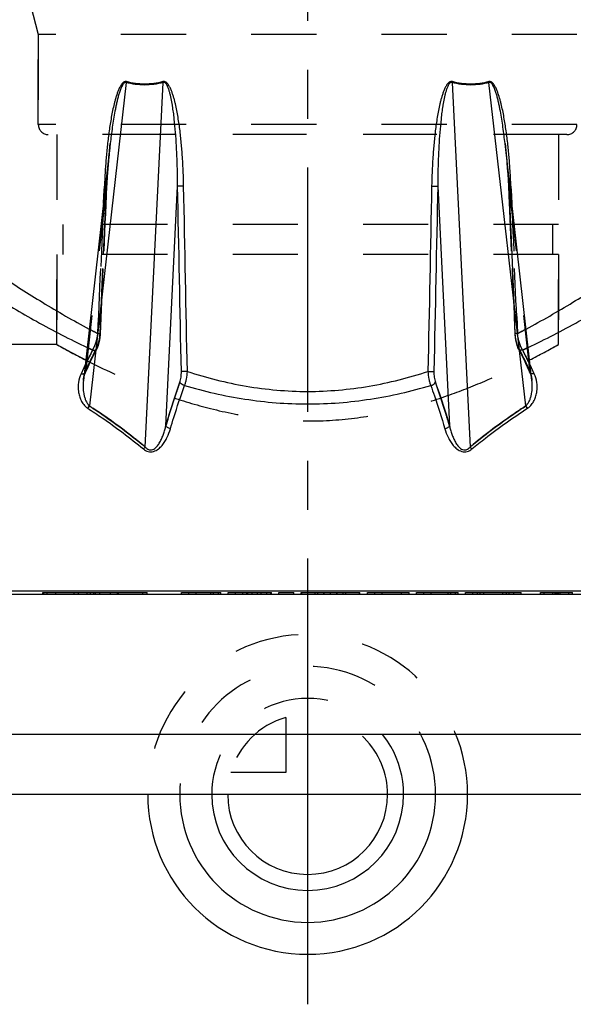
# Model space of a CAD drawing. Header units: millimetres. Extents: x 420 to 580, y 419 to 581.
# Tile 2 of 39: x 471 to 527, y 419 to 518. Entities that reach past the tile are written whole.
import ezdxf

# ---------------------------------------------------------------- set-up
doc = ezdxf.new("R2010")
doc.units = ezdxf.units.MM
doc.header["$LTSCALE"] = 65.185185
doc.linetypes.add('CENTER', pattern=[0.6, 0.375, -0.075, 0.075, -0.075])
doc.linetypes.add('HIDDEN', pattern=[0.2, 0.1, -0.1])
for name, color, linetype in [('ACHSEN_S', 7, 'CONTINUOUS'), ('FLAECHEN', 7, 'CONTINUOUS'), ('KONST.EL_MIT_GEO', 7, 'CONTINUOUS'), ('KURVEN', 7, 'CONTINUOUS')]:
    doc.layers.add(name, color=color, linetype=linetype)

msp = doc.modelspace()

# ---------------------------------------------------------------- linework, layer by layer
at = {"layer": 'ACHSEN_S', "color": 2, "linetype": 'CENTER'}
msp.add_line((500, 581.171), (500, 419.25), dxfattribs=at)
at = {"layer": 'FLAECHEN', "color": 8, "linetype": 'HIDDEN'}
for p, q in [((472.25, 519.236), (473.05, 516.25)), ((473.05, 516.25), (473.05, 507.25)), ((526.95, 516.25), (473.05, 516.25)), ((474.9, 506.25), (474.9, 497.25)), ((525.1, 506.25), (474.9, 506.25)), ((525.1, 506.25), (525.1, 497.25)), ((525.1, 497.25), (474.9, 497.25)), ((475.5, 497.25), (475.5, 494.25)), ((524.5, 497.25), (524.5, 494.25)), ((474.9, 494.25), (474.9, 485.25)), ((525.1, 494.25), (474.9, 494.25)), ((525.1, 494.25), (525.1, 485.25)), ((474.9, 485.25), (425, 485.25)), ((575, 485.25), (525.1, 485.25))]:
    msp.add_line(p, q, dxfattribs=at)
at = {"layer": 'FLAECHEN', "color": 7, "linetype": 'Continuous'}
for p, q in [((575, 446.25), (425, 446.25)), ((575, 440.25), (425, 440.25))]:
    msp.add_line(p, q, dxfattribs=at)
at = {"layer": 'KONST.EL_MIT_GEO', "color": 8, "linetype": 'HIDDEN'}
for p, q in [((473.05, 507.25), (473.05, 516.25)), ((526.95, 507.25), (473.05, 507.25)), ((525.95, 506.25), (474.05, 506.25)), ((480.215, 505.059), (480.247, 505.355)), ((480.113, 504.018), (480.162, 504.552)), ((480.162, 504.552), (480.215, 505.058)), ((519.838, 504.552), (519.887, 504.018)), ((480.022, 502.884), (480.066, 503.462)), ((480.066, 503.46), (480.113, 504.019)), ((519.887, 504.019), (519.934, 503.46)), ((519.934, 503.462), (519.978, 502.884)), ((479.983, 502.291), (480.023, 502.886)), ((519.977, 502.886), (520.017, 502.291)), ((479.919, 501.086), (479.948, 501.683)), ((479.948, 501.68), (479.983, 502.293)), ((520.017, 502.293), (520.052, 501.68)), ((520.052, 501.683), (520.081, 501.086)), ((479.882, 501.091), (477.789, 482.673)), ((479.264, 486.298), (479.919, 501.086)), ((479.711, 497.25), (479.882, 501.091)), ((520.081, 501.086), (520.736, 486.298)), ((520.118, 501.091), (522.211, 482.673)), ((520.118, 501.091), (520.289, 497.25)), ((479.578, 494.25), (479.711, 497.25)), ((520.289, 497.25), (520.422, 494.25)), ((474.9, 485.25), (474.9, 494.25)), ((479.228, 486.342), (479.578, 494.25)), ((520.422, 494.25), (520.772, 486.342)), ((525.1, 485.25), (525.1, 494.25)), ((520.662, 487.96), (520.734, 486.337)), ((479.165, 485.543), (479.18, 485.613)), ((479.179, 485.61), (479.193, 485.68)), ((479.192, 485.677), (479.205, 485.748)), ((479.204, 485.745), (479.216, 485.816)), ((479.215, 485.814), (479.226, 485.885)), ((479.225, 485.882), (479.234, 485.954)), ((479.234, 485.951), (479.242, 486.023)), ((479.242, 486.02), (479.249, 486.092)), ((479.249, 486.09), (479.255, 486.162)), ((479.255, 486.159), (479.26, 486.231)), ((479.26, 486.229), (479.265, 486.301)), ((520.735, 486.301), (520.74, 486.229)), ((520.74, 486.231), (520.745, 486.159)), ((520.745, 486.162), (520.751, 486.09)), ((520.751, 486.092), (520.758, 486.02)), ((520.758, 486.023), (520.766, 485.951)), ((520.766, 485.954), (520.775, 485.882)), ((520.774, 485.885), (520.785, 485.814)), ((520.784, 485.816), (520.796, 485.745)), ((520.795, 485.748), (520.808, 485.677)), ((520.807, 485.68), (520.821, 485.61)), ((520.82, 485.613), (520.835, 485.543)), ((478.672, 484.339), (478.805, 484.603)), ((478.804, 484.601), (478.926, 484.84)), ((478.926, 484.84), (478.942, 484.872)), ((478.941, 484.87), (478.968, 484.928)), ((478.967, 484.926), (478.993, 484.984)), ((478.992, 484.982), (479.016, 485.042)), ((479.016, 485.04), (479.039, 485.102)), ((479.038, 485.099), (479.06, 485.162)), ((479.059, 485.16), (479.08, 485.224)), ((479.08, 485.221), (479.1, 485.286)), ((479.099, 485.284), (479.118, 485.35)), ((479.117, 485.347), (479.135, 485.414)), ((479.134, 485.412), (479.151, 485.48)), ((479.15, 485.477), (479.166, 485.546)), ((520.834, 485.546), (520.85, 485.477)), ((520.849, 485.48), (520.866, 485.412)), ((520.865, 485.414), (520.883, 485.347)), ((520.882, 485.35), (520.901, 485.284)), ((520.9, 485.286), (520.92, 485.221)), ((520.92, 485.224), (520.941, 485.16)), ((520.94, 485.162), (520.962, 485.099)), ((520.961, 485.102), (520.984, 485.04)), ((520.984, 485.042), (521.008, 484.982)), ((521.007, 484.984), (521.033, 484.926)), ((521.032, 484.928), (521.059, 484.87)), ((521.058, 484.872), (521.074, 484.84)), ((521.074, 484.84), (521.196, 484.601)), ((521.195, 484.603), (521.328, 484.339)), ((478.282, 483.544), (478.412, 483.813)), ((478.411, 483.811), (478.542, 484.078)), ((478.541, 484.076), (478.673, 484.341)), ((521.327, 484.341), (521.459, 484.076)), ((521.458, 484.078), (521.589, 483.811)), ((521.588, 483.813), (521.718, 483.544)), ((477.782, 482.481), (477.899, 482.734)), ((477.898, 482.732), (478.026, 483.006)), ((478.025, 483.004), (478.154, 483.277)), ((478.153, 483.275), (478.283, 483.546)), ((521.717, 483.546), (521.847, 483.275)), ((521.846, 483.277), (521.975, 483.004)), ((521.974, 483.006), (522.102, 482.732)), ((522.101, 482.734), (522.218, 482.481)), ((477.564, 481.724), (477.576, 481.808)), ((477.592, 481.89), (477.609, 481.973)), ((477.609, 481.972), (477.629, 482.053)), ((477.629, 482.052), (477.651, 482.131)), ((477.651, 482.13), (477.675, 482.208)), ((477.675, 482.207), (477.701, 482.284)), ((477.701, 482.283), (477.729, 482.358)), ((477.729, 482.357), (477.759, 482.431)), ((477.759, 482.429), (477.782, 482.481)), ((522.218, 482.481), (522.241, 482.429)), ((522.241, 482.431), (522.271, 482.357)), ((522.271, 482.358), (522.299, 482.283)), ((522.299, 482.284), (522.325, 482.207)), ((522.325, 482.208), (522.349, 482.13)), ((522.349, 482.131), (522.371, 482.052)), ((522.371, 482.053), (522.391, 481.972)), ((473.589, 460.25), (473.589, 460.45)), ((474.802, 460.25), (474.802, 460.45)), ((477.935, 460.25), (477.935, 460.45)), ((478.619, 460.25), (478.619, 460.45)), ((480.287, 460.25), (480.287, 460.45)), ((480.974, 460.25), (480.974, 460.45)), ((481.059, 460.25), (481.059, 460.45)), ((488.12, 460.25), (488.12, 460.45)), ((490.573, 460.25), (490.573, 460.45)), ((491.063, 460.45), (491.07, 460.45)), ((492.78, 460.25), (492.78, 460.45)), ((493.923, 460.25), (493.923, 460.45)), ((494.445, 460.25), (494.445, 460.45)), ((495.358, 460.25), (495.358, 460.45)), ((495.916, 460.25), (495.916, 460.45)), ((496.327, 460.25), (496.327, 460.45)), ((499.402, 460.25), (499.402, 460.45)), ((501.614, 460.25), (501.614, 460.45)), ((501.662, 460.25), (501.662, 460.45)), ((502.288, 460.25), (502.288, 460.45)), ((502.914, 460.25), (502.914, 460.45)), ((502.961, 460.25), (502.961, 460.45)), ((505.174, 460.25), (505.174, 460.45)), ((507.444, 460.25), (507.444, 460.45)), ((512.349, 460.25), (512.349, 460.45)), ((514.066, 460.25), (514.066, 460.45)), ((514.802, 460.25), (514.802, 460.45)), ((516.519, 460.25), (516.519, 460.45)), ((517.01, 460.25), (517.01, 460.45)), ((517.634, 460.25), (517.634, 460.45)), ((519.906, 460.25), (519.906, 460.45)), ((523.678, 460.25), (523.678, 460.45)), ((524.535, 460.25), (524.535, 460.45)), ((524.78, 460.25), (524.78, 460.45)), ((524.856, 460.25), (524.856, 460.45)), ((524.904, 460.25), (524.904, 460.45)), ((525.015, 460.25), (525.015, 460.45)), ((525.026, 460.25), (525.026, 460.45)), ((525.096, 460.25), (525.096, 460.45)), ((525.266, 460.25), (525.266, 460.45)), ((525.271, 460.25), (525.271, 460.45)), ((526.131, 460.25), (526.131, 460.45)), ((575, 446.25), (425, 446.25))]:
    msp.add_line(p, q, dxfattribs=at)
at = {"layer": 'KONST.EL_MIT_GEO', "color": 7, "linetype": 'Continuous'}
for p, q in [((481.854, 511.466), (478.177, 479.1)), ((483.746, 474.994), (485.536, 511.466)), ((514.464, 511.466), (516.254, 474.994)), ((521.823, 479.1), (518.146, 511.466)), ((480.248, 505.358), (477.555, 481.656)), ((522.445, 481.656), (519.752, 505.358)), ((479.656, 501.091), (479.589, 499.559)), ((485.81, 477.122), (486.986, 501.091)), ((513.014, 501.091), (514.19, 477.122)), ((520.411, 499.559), (520.344, 501.091)), ((574.5, 460.25), (425.5, 460.25)), ((541.353, 460.578), (458.647, 460.578)), ((473.5, 460.45), (483.929, 460.45)), ((473.5, 460.25), (473.5, 460.45)), ((473.929, 460.25), (473.929, 460.45)), ((476.632, 460.25), (476.632, 460.45)), ((477.061, 460.25), (477.061, 460.45)), ((478.271, 460.25), (478.271, 460.45)), ((478.778, 460.25), (478.778, 460.45)), ((479.208, 460.25), (479.208, 460.45)), ((483.5, 460.25), (483.5, 460.45)), ((483.929, 460.25), (483.929, 460.45)), ((487.384, 460.45), (491.063, 460.45)), ((487.384, 460.25), (487.384, 460.45)), ((488.856, 460.25), (488.856, 460.45)), ((490.327, 460.25), (490.327, 460.45)), ((491.063, 460.25), (491.063, 460.45)), ((491.07, 460.45), (491.309, 460.45)), ((491.309, 460.25), (491.309, 460.45)), ((492.044, 460.45), (496.396, 460.45)), ((492.044, 460.25), (492.044, 460.45)), ((493.516, 460.25), (493.516, 460.45)), ((494.019, 460.25), (494.019, 460.45)), ((494.993, 460.25), (494.993, 460.45)), ((496.396, 460.25), (496.396, 460.45)), ((497.132, 460.45), (498.604, 460.45)), ((497.132, 460.25), (497.132, 460.45)), ((498.604, 460.25), (498.604, 460.45)), ((499.339, 460.45), (505.236, 460.45)), ((499.339, 460.25), (499.339, 460.45)), ((500.749, 460.25), (500.749, 460.45)), ((501.014, 460.25), (501.014, 460.45)), ((503.561, 460.25), (503.561, 460.45)), ((503.827, 460.25), (503.827, 460.45)), ((505.236, 460.25), (505.236, 460.45)), ((505.972, 460.45), (510.142, 460.45)), ((505.972, 460.25), (505.972, 460.45)), ((506.708, 460.25), (506.708, 460.45)), ((509.406, 460.25), (509.406, 460.45)), ((510.142, 460.25), (510.142, 460.45)), ((510.878, 460.45), (515.047, 460.45)), ((510.878, 460.25), (510.878, 460.45)), ((511.613, 460.25), (511.613, 460.45)), ((514.312, 460.25), (514.312, 460.45)), ((515.047, 460.25), (515.047, 460.45)), ((515.783, 460.45), (521.378, 460.45)), ((515.783, 460.25), (515.783, 460.45)), ((517.255, 460.25), (517.255, 460.45)), ((519.528, 460.25), (519.528, 460.45)), ((520.152, 460.25), (520.152, 460.45)), ((520.642, 460.25), (520.642, 460.45)), ((521.378, 460.25), (521.378, 460.45)), ((523.309, 460.45), (526.5, 460.45)), ((523.309, 460.25), (523.309, 460.45)), ((526.5, 460.25), (526.5, 460.45))]:
    msp.add_line(p, q, dxfattribs=at)
at = {"layer": 'KONST.EL_MIT_GEO', "color": 8, "linetype": 'HIDDEN'}
for points in [[(519.753, 505.355), (519.785, 505.058), (519.838, 504.552)], [(477.555, 481.656), (477.563, 481.723), (477.576, 481.808), (477.592, 481.89)], [(522.391, 481.973), (522.408, 481.891), (522.424, 481.808), (522.436, 481.724), (522.445, 481.656)]]:
    msp.add_lwpolyline(points, dxfattribs=at)
at = {"layer": 'KONST.EL_MIT_GEO', "color": 7, "linetype": 'Continuous'}
for centre, radius, start, end in [((480.726, 511.842), 1.189, 341.59789, 345.94006), ((484.081, 511.218), 1.476, 9.699, 13.12534), ((515.919, 511.218), 1.476, 166.87449, 170.30102), ((519.274, 511.842), 1.189, 194.05994, 198.40229), ((480.287, 518.638), 17.558, 267.9405, 268.28743), ((519.713, 518.638), 17.558, 271.71256, 272.0595), ((534.913, 455.664), 63.461, 154.30199, 155.14949), ((464.667, 455.465), 63.926, 24.85359, 25.69493)]:
    msp.add_arc(centre, radius, start, end, dxfattribs=at)
at = {"layer": 'KONST.EL_MIT_GEO', "color": 8, "linetype": 'HIDDEN'}
for centre, radius, start, end in [((474.05, 507.25), 1, 180, 270), ((525.95, 507.25), 1, 270, 360), ((515.101, 556.355), 78.769, 242.01436, 242.72816), ((485.186, 555.808), 78.151, 297.26902, 297.98846), ((519.512, 565.185), 91.542, 240.83403, 242.88343), ((533.397, 456.375), 61.787, 152.72314, 155.15759), ((531.224, 457.456), 59.36, 152.68928, 154.31723), ((534.626, 456.581), 62.539, 152.91986, 155.34151), ((533.433, 457.159), 61.214, 152.89365, 155.36773), ((513.424, 559.157), 82.256, 244.43686, 244.86172), ((465.374, 456.581), 62.539, 24.65849, 27.08014), ((466.567, 457.159), 61.214, 24.63227, 27.10635), ((486.737, 558.818), 81.881, 295.13731, 295.56411), ((467.77, 456.946), 60.488, 24.81626, 27.30301), ((468.03, 457.085), 60.193, 25.69404, 27.29946), ((480.488, 565.185), 91.542, 297.11657, 299.16597)]:
    msp.add_arc(centre, radius, start, end, dxfattribs=at)
at = {"layer": 'KONST.EL_MIT_GEO', "color": 7, "linetype": 'Continuous'}
for points, knots in [([(481.88, 511.553), (481.855, 511.56), (481.802, 511.569), (481.696, 511.557), (481.574, 511.493), (481.455, 511.38), (481.353, 511.247), (481.264, 511.104), (481.157, 510.904), (481.042, 510.643), (480.923, 510.321), (480.818, 509.994), (480.723, 509.663), (480.608, 509.217), (480.482, 508.655), (480.351, 507.976), (480.236, 507.294), (480.101, 506.381), (479.96, 505.235), (479.828, 503.856), (479.726, 502.475), (479.677, 501.552), (479.656, 501.091)], [0, 0, 0, 0, 0.007103, 0.014219, 0.028682, 0.043595, 0.058775, 0.074107, 0.089535, 0.120555, 0.151713, 0.182953, 0.214246, 0.245575, 0.308305, 0.371101, 0.433937, 0.4968, 0.622571, 0.748377, 0.874192, 1, 1, 1, 1]), ([(481.854, 511.466), (481.826, 511.477), (481.761, 511.484), (481.673, 511.443), (481.6, 511.379), (481.537, 511.302), (481.481, 511.218), (481.415, 511.102), (481.342, 510.949), (481.266, 510.761), (481.198, 510.569), (481.136, 510.375), (481.059, 510.115), (480.972, 509.786), (480.879, 509.389), (480.794, 508.99), (480.69, 508.455), (480.574, 507.785), (480.452, 506.978), (480.343, 506.169), (480.278, 505.628), (480.248, 505.358)], [0, 0, 0, 0, 0.014064, 0.028546, 0.043533, 0.058799, 0.074212, 0.089712, 0.12085, 0.152099, 0.183407, 0.214752, 0.24612, 0.308895, 0.371704, 0.43453, 0.497364, 0.623038, 0.748708, 0.874364, 1, 1, 1, 1]), ([(485.536, 511.466), (485.231, 511.382), (484.615, 511.252), (483.678, 511.185), (482.751, 511.251), (482.148, 511.382), (481.854, 511.466)], [0, 0, 0, 0, 0.254392, 0.505561, 0.753862, 1, 1, 1, 1]), ([(485.519, 511.553), (485.218, 511.469), (484.608, 511.339), (483.682, 511.271), (482.765, 511.338), (482.17, 511.468), (481.88, 511.553)], [0, 0, 0, 0, 0.254404, 0.505568, 0.753858, 1, 1, 1, 1]), ([(487.592, 501.091), (487.583, 501.552), (487.555, 502.474), (487.483, 503.856), (487.378, 505.235), (487.259, 506.381), (487.139, 507.294), (487.034, 507.976), (486.913, 508.655), (486.793, 509.217), (486.683, 509.663), (486.592, 509.994), (486.489, 510.322), (486.372, 510.643), (486.257, 510.904), (486.151, 511.104), (486.06, 511.248), (485.957, 511.38), (485.834, 511.494), (485.708, 511.557), (485.599, 511.569), (485.545, 511.56), (485.519, 511.553)], [0, 0, 0, 0, 0.125739, 0.251437, 0.37708, 0.502648, 0.565396, 0.628108, 0.690772, 0.753368, 0.784631, 0.815861, 0.847044, 0.87816, 0.909166, 0.924609, 0.939984, 0.955256, 0.970358, 0.985196, 0.992587, 1, 1, 1, 1]), ([(486.986, 501.091), (486.985, 501.54), (486.975, 502.438), (486.938, 503.785), (486.876, 505.129), (486.787, 506.471), (486.683, 507.587), (486.575, 508.476), (486.494, 509.029), (486.419, 509.469), (486.356, 509.798), (486.285, 510.125), (486.218, 510.395), (486.156, 510.608), (486.105, 510.767), (486.049, 510.923), (485.985, 511.075), (485.911, 511.222), (485.835, 511.336), (485.759, 511.414), (485.693, 511.46), (485.615, 511.483), (485.561, 511.475), (485.536, 511.466)], [0, 0, 0, 0, 0.125694, 0.251332, 0.376903, 0.502389, 0.627754, 0.690374, 0.752932, 0.78418, 0.815399, 0.84658, 0.877708, 0.893246, 0.908758, 0.924236, 0.939665, 0.955018, 0.970233, 0.977766, 0.985217, 0.992587, 1, 1, 1, 1]), ([(514.481, 511.553), (514.455, 511.56), (514.401, 511.569), (514.292, 511.557), (514.166, 511.494), (514.043, 511.38), (513.94, 511.248), (513.849, 511.104), (513.743, 510.904), (513.628, 510.643), (513.511, 510.322), (513.408, 509.994), (513.317, 509.663), (513.207, 509.217), (513.087, 508.655), (512.966, 507.976), (512.861, 507.294), (512.741, 506.381), (512.622, 505.235), (512.517, 503.856), (512.445, 502.474), (512.417, 501.552), (512.408, 501.091)], [0, 0, 0, 0, 0.007413, 0.014804, 0.029642, 0.044744, 0.060016, 0.075392, 0.090834, 0.12184, 0.152956, 0.184139, 0.215369, 0.246632, 0.309228, 0.371892, 0.434604, 0.497352, 0.62292, 0.748563, 0.874261, 1, 1, 1, 1]), ([(514.464, 511.466), (514.439, 511.475), (514.385, 511.483), (514.307, 511.46), (514.241, 511.414), (514.165, 511.336), (514.089, 511.222), (514.015, 511.075), (513.951, 510.923), (513.895, 510.767), (513.844, 510.608), (513.782, 510.395), (513.715, 510.125), (513.644, 509.798), (513.581, 509.469), (513.506, 509.029), (513.425, 508.476), (513.317, 507.587), (513.213, 506.471), (513.124, 505.129), (513.062, 503.785), (513.025, 502.438), (513.015, 501.54), (513.014, 501.091)], [0, 0, 0, 0, 0.007413, 0.014783, 0.022234, 0.029767, 0.044982, 0.060335, 0.075764, 0.091242, 0.106754, 0.122292, 0.15342, 0.184601, 0.21582, 0.247068, 0.309626, 0.372246, 0.497611, 0.623097, 0.748668, 0.874306, 1, 1, 1, 1]), ([(518.146, 511.466), (517.852, 511.382), (517.249, 511.251), (516.322, 511.185), (515.385, 511.252), (514.769, 511.382), (514.464, 511.466)], [0, 0, 0, 0, 0.246138, 0.494439, 0.745608, 1, 1, 1, 1]), ([(518.12, 511.553), (517.83, 511.468), (517.235, 511.338), (516.318, 511.271), (515.392, 511.339), (514.782, 511.469), (514.481, 511.553)], [0, 0, 0, 0, 0.246142, 0.494432, 0.745596, 1, 1, 1, 1]), ([(520.344, 501.091), (520.323, 501.552), (520.274, 502.475), (520.172, 503.856), (520.04, 505.235), (519.899, 506.381), (519.764, 507.294), (519.649, 507.976), (519.518, 508.655), (519.392, 509.217), (519.277, 509.663), (519.182, 509.994), (519.077, 510.321), (518.958, 510.643), (518.843, 510.904), (518.736, 511.104), (518.647, 511.247), (518.545, 511.38), (518.426, 511.493), (518.304, 511.557), (518.198, 511.569), (518.145, 511.56), (518.12, 511.553)], [0, 0, 0, 0, 0.125808, 0.251623, 0.377429, 0.5032, 0.566063, 0.628899, 0.691695, 0.754425, 0.785754, 0.817047, 0.848287, 0.879445, 0.910465, 0.925893, 0.941225, 0.956405, 0.971318, 0.985781, 0.992897, 1, 1, 1, 1]), ([(519.752, 505.358), (519.722, 505.628), (519.657, 506.168), (519.548, 506.978), (519.426, 507.785), (519.31, 508.455), (519.206, 508.99), (519.121, 509.389), (519.028, 509.786), (518.941, 510.115), (518.864, 510.375), (518.802, 510.569), (518.734, 510.761), (518.658, 510.949), (518.585, 511.102), (518.519, 511.218), (518.463, 511.302), (518.4, 511.379), (518.327, 511.443), (518.239, 511.484), (518.174, 511.477), (518.146, 511.466)], [0, 0, 0, 0, 0.125636, 0.251292, 0.376962, 0.502636, 0.56547, 0.628296, 0.691105, 0.75388, 0.785248, 0.816593, 0.847901, 0.87915, 0.910288, 0.925788, 0.941201, 0.956467, 0.971454, 0.985936, 1, 1, 1, 1]), ([(487.592, 501.091), (487.473, 501.087), (487.304, 501.084), (487.102, 501.086), (487.019, 501.088), (486.986, 501.091)], [0, 0, 0, 0, 0.591066, 0.835322, 1, 1, 1, 1]), ([(512.408, 501.091), (512.527, 501.087), (512.696, 501.084), (512.898, 501.086), (512.981, 501.088), (513.014, 501.091)], [0, 0, 0, 0, 0.591066, 0.835322, 1, 1, 1, 1]), ([(462.382, 497.03), (464.629, 495.354), (468.268, 492.756), (473.544, 489.37), (476.55, 487.641), (478.138, 486.797)], [0, 0, 0, 0, 0.447145, 0.712989, 1, 1, 1, 1]), ([(521.862, 486.797), (523.45, 487.641), (526.456, 489.37), (531.732, 492.756), (535.371, 495.354), (537.618, 497.03)], [0, 0, 0, 0, 0.287011, 0.552855, 1, 1, 1, 1]), ([(460.826, 495.108), (461.963, 494.326), (464.43, 492.668), (468.427, 490.127), (472.963, 487.467), (476.215, 485.773), (477.93, 484.953)], [0, 0, 0, 0, 0.207855, 0.447877, 0.713618, 1, 1, 1, 1]), ([(522.07, 484.953), (523.785, 485.773), (527.037, 487.467), (531.573, 490.127), (535.57, 492.668), (538.037, 494.326), (539.174, 495.108)], [0, 0, 0, 0, 0.286382, 0.552123, 0.792145, 1, 1, 1, 1]), ([(477.328, 482.333), (477.201, 482.06), (477.03, 481.472), (477.024, 480.705), (477.146, 480.101), (477.316, 479.649), (477.583, 479.216), (477.84, 478.974), (477.99, 478.877)], [0, 0, 0, 0, 0.238713, 0.47749, 0.599957, 0.726054, 0.858038, 1, 1, 1, 1]), ([(477.328, 482.333), (477.355, 482.327), (477.456, 482.311), (477.564, 482.32), (477.634, 482.348)], [0, 0, 0, 0, 0.271166, 1, 1, 1, 1]), ([(477.555, 481.656), (477.53, 481.438), (477.51, 480.995), (477.563, 480.441), (477.663, 480.004), (477.775, 479.68), (477.935, 479.366), (478.087, 479.179), (478.177, 479.1)], [0, 0, 0, 0, 0.242936, 0.488146, 0.612371, 0.738238, 0.866735, 1, 1, 1, 1]), ([(487.22, 481.48), (487.247, 481.555), (487.292, 481.717), (487.353, 482.074), (487.366, 482.357), (487.362, 482.551)], [0, 0, 0, 0, 0.21932, 0.46442, 1, 1, 1, 1]), ([(487.961, 482.551), (487.843, 482.547), (487.676, 482.544), (487.476, 482.546), (487.394, 482.548), (487.362, 482.551)], [0, 0, 0, 0, 0.59172, 0.835483, 1, 1, 1, 1]), ([(487.682, 481.151), (487.722, 481.248), (487.793, 481.459), (487.903, 481.924), (487.947, 482.296), (487.961, 482.551)], [0, 0, 0, 0, 0.219855, 0.46513, 1, 1, 1, 1]), ([(487.961, 482.551), (488.916, 482.243), (490.86, 481.682), (493.846, 481.047), (496.903, 480.649), (500, 480.513), (503.097, 480.649), (506.154, 481.047), (509.14, 481.682), (511.084, 482.243), (512.039, 482.551)], [0, 0, 0, 0, 0.122888, 0.247525, 0.373428, 0.5, 0.626572, 0.752475, 0.877112, 1, 1, 1, 1]), ([(512.039, 482.551), (512.053, 482.296), (512.097, 481.924), (512.207, 481.459), (512.278, 481.248), (512.318, 481.151)], [0, 0, 0, 0, 0.53487, 0.780145, 1, 1, 1, 1]), ([(512.039, 482.551), (512.157, 482.547), (512.324, 482.544), (512.524, 482.546), (512.606, 482.548), (512.638, 482.551)], [0, 0, 0, 0, 0.59172, 0.835483, 1, 1, 1, 1]), ([(512.638, 482.551), (512.634, 482.357), (512.647, 482.074), (512.708, 481.717), (512.753, 481.555), (512.78, 481.48)], [0, 0, 0, 0, 0.53558, 0.78068, 1, 1, 1, 1]), ([(521.823, 479.1), (521.913, 479.179), (522.065, 479.366), (522.225, 479.68), (522.337, 480.004), (522.437, 480.441), (522.49, 480.995), (522.47, 481.438), (522.445, 481.656)], [0, 0, 0, 0, 0.133265, 0.261762, 0.387629, 0.511854, 0.757064, 1, 1, 1, 1]), ([(522.01, 478.877), (522.16, 478.974), (522.417, 479.216), (522.684, 479.649), (522.854, 480.101), (522.976, 480.705), (522.97, 481.472), (522.799, 482.06), (522.672, 482.333)], [0, 0, 0, 0, 0.141962, 0.273946, 0.400043, 0.52251, 0.761287, 1, 1, 1, 1]), ([(522.672, 482.333), (522.645, 482.327), (522.544, 482.311), (522.436, 482.32), (522.366, 482.348)], [0, 0, 0, 0, 0.271166, 1, 1, 1, 1]), ([(485.81, 477.122), (485.919, 477.499), (486.354, 478.962), (486.835, 480.413), (487.22, 481.48)], [0, 0, 0, 0, 0.256693, 1, 1, 1, 1]), ([(486.271, 476.83), (486.38, 477.203), (486.816, 478.655), (487.297, 480.093), (487.682, 481.151)], [0, 0, 0, 0, 0.256675, 1, 1, 1, 1]), ([(487.682, 481.151), (487.63, 481.161), (487.506, 481.199), (487.336, 481.302), (487.245, 481.419), (487.22, 481.48)], [0, 0, 0, 0, 0.26851, 0.659024, 1, 1, 1, 1]), ([(487.682, 481.151), (488.666, 480.863), (490.664, 480.341), (493.723, 479.754), (496.845, 479.388), (500, 479.263), (503.155, 479.388), (506.277, 479.754), (509.336, 480.341), (511.334, 480.863), (512.318, 481.151)], [0, 0, 0, 0, 0.123082, 0.247763, 0.373584, 0.5, 0.626416, 0.752237, 0.876918, 1, 1, 1, 1]), ([(512.318, 481.151), (512.37, 481.161), (512.494, 481.199), (512.664, 481.302), (512.755, 481.419), (512.78, 481.48)], [0, 0, 0, 0, 0.26851, 0.659024, 1, 1, 1, 1]), ([(512.318, 481.151), (512.445, 480.805), (512.95, 479.376), (513.407, 477.931), (513.729, 476.83)], [0, 0, 0, 0, 0.243292, 1, 1, 1, 1]), ([(512.78, 481.48), (512.906, 481.131), (513.412, 479.69), (513.869, 478.232), (514.19, 477.122)], [0, 0, 0, 0, 0.243272, 1, 1, 1, 1]), ([(477.99, 478.877), (478.007, 478.892), (478.078, 478.959), (478.138, 479.037), (478.177, 479.1)], [0, 0, 0, 0, 0.234962, 1, 1, 1, 1]), ([(477.99, 478.877), (478.473, 478.565), (480.389, 477.292), (482.234, 475.91), (483.559, 474.805)], [0, 0, 0, 0, 0.249841, 1, 1, 1, 1]), ([(478.177, 479.1), (478.66, 478.786), (480.577, 477.501), (482.422, 476.108), (483.746, 474.994)], [0, 0, 0, 0, 0.249823, 1, 1, 1, 1]), ([(516.254, 474.994), (516.696, 475.366), (518.488, 476.82), (520.373, 478.156), (521.823, 479.1)], [0, 0, 0, 0, 0.250347, 1, 1, 1, 1]), ([(516.441, 474.805), (516.883, 475.174), (518.676, 476.616), (520.561, 477.941), (522.01, 478.877)], [0, 0, 0, 0, 0.250327, 1, 1, 1, 1]), ([(522.01, 478.877), (521.993, 478.892), (521.922, 478.959), (521.862, 479.037), (521.823, 479.1)], [0, 0, 0, 0, 0.234962, 1, 1, 1, 1]), ([(483.559, 474.805), (483.626, 474.749), (483.773, 474.645), (484.027, 474.538), (484.308, 474.501), (484.587, 474.546), (484.841, 474.653), (485.133, 474.846), (485.432, 475.145), (485.718, 475.545), (486.02, 476.097), (486.185, 476.535), (486.271, 476.83)], [0, 0, 0, 0, 0.065246, 0.13316, 0.203167, 0.273096, 0.34106, 0.406716, 0.532489, 0.653547, 0.771394, 1, 1, 1, 1]), ([(483.746, 474.994), (483.797, 474.935), (483.911, 474.824), (484.092, 474.727), (484.255, 474.698), (484.422, 474.709), (484.614, 474.787), (484.803, 474.934), (484.962, 475.106), (485.097, 475.291), (485.254, 475.546), (485.417, 475.878), (485.577, 476.287), (485.708, 476.702), (485.778, 476.982), (485.81, 477.122)], [0, 0, 0, 0, 0.064039, 0.13047, 0.164797, 0.199293, 0.26672, 0.331998, 0.39566, 0.458244, 0.520068, 0.642071, 0.762527, 0.881776, 1, 1, 1, 1]), ([(486.271, 476.83), (486.221, 476.839), (486.122, 476.866), (485.988, 476.932), (485.88, 477.016), (485.827, 477.086), (485.81, 477.122)], [0, 0, 0, 0, 0.274644, 0.541952, 0.786935, 1, 1, 1, 1]), ([(513.729, 476.83), (513.779, 476.839), (513.878, 476.866), (514.012, 476.932), (514.12, 477.016), (514.173, 477.086), (514.19, 477.122)], [0, 0, 0, 0, 0.274644, 0.541953, 0.786935, 1, 1, 1, 1]), ([(513.729, 476.83), (513.815, 476.535), (513.98, 476.097), (514.282, 475.545), (514.568, 475.145), (514.867, 474.846), (515.159, 474.653), (515.413, 474.546), (515.692, 474.501), (515.973, 474.538), (516.227, 474.645), (516.374, 474.749), (516.441, 474.805)], [0, 0, 0, 0, 0.228606, 0.346453, 0.467511, 0.593284, 0.65894, 0.726904, 0.796833, 0.86684, 0.934754, 1, 1, 1, 1]), ([(514.19, 477.122), (514.222, 476.982), (514.292, 476.702), (514.423, 476.287), (514.583, 475.878), (514.746, 475.546), (514.903, 475.291), (515.038, 475.106), (515.197, 474.934), (515.386, 474.787), (515.578, 474.709), (515.745, 474.698), (515.908, 474.727), (516.089, 474.824), (516.203, 474.935), (516.254, 474.994)], [0, 0, 0, 0, 0.118224, 0.237473, 0.357929, 0.479932, 0.541756, 0.60434, 0.668002, 0.73328, 0.800707, 0.835203, 0.86953, 0.935961, 1, 1, 1, 1]), ([(483.559, 474.805), (483.576, 474.818), (483.644, 474.875), (483.705, 474.941), (483.746, 474.994)], [0, 0, 0, 0, 0.24021, 1, 1, 1, 1]), ([(516.441, 474.805), (516.424, 474.818), (516.356, 474.875), (516.295, 474.941), (516.254, 474.994)], [0, 0, 0, 0, 0.24021, 1, 1, 1, 1])]:
    msp.add_open_spline(points, degree=3, knots=knots, dxfattribs=at)
at = {"layer": 'KONST.EL_MIT_GEO', "color": 8, "linetype": 'HIDDEN'}
for points, knots in [([(480.247, 505.355), (480.167, 504.646), (480.028, 503.226), (479.925, 501.803), (479.882, 501.091)], [0, 0, 0, 0, 0.500144, 1, 1, 1, 1]), ([(519.753, 505.355), (519.833, 504.646), (519.972, 503.226), (520.075, 501.803), (520.118, 501.091)], [0, 0, 0, 0, 0.500144, 1, 1, 1, 1]), ([(479.656, 501.091), (479.675, 501.09), (479.712, 501.089), (479.763, 501.087), (479.808, 501.086), (479.846, 501.085), (479.873, 501.085), (479.891, 501.085), (479.901, 501.085), (479.908, 501.085), (479.914, 501.085), (479.917, 501.086), (479.919, 501.086), (479.919, 501.086)], [0, 0, 0, 0, 0.216302, 0.412424, 0.584793, 0.730311, 0.846342, 0.892629, 0.930803, 0.960706, 0.982206, 0.995249, 1, 1, 1, 1]), ([(479.919, 501.086), (479.919, 501.086), (479.918, 501.087), (479.916, 501.088), (479.908, 501.088), (479.897, 501.09), (479.887, 501.091), (479.882, 501.091)], [0, 0, 0, 0, 0.01871, 0.066903, 0.255955, 0.568007, 1, 1, 1, 1]), ([(520.081, 501.086), (520.081, 501.086), (520.082, 501.087), (520.084, 501.088), (520.092, 501.088), (520.103, 501.09), (520.113, 501.091), (520.118, 501.091)], [0, 0, 0, 0, 0.01871, 0.066903, 0.255955, 0.568007, 1, 1, 1, 1]), ([(520.344, 501.091), (520.325, 501.09), (520.288, 501.089), (520.237, 501.087), (520.192, 501.086), (520.154, 501.085), (520.127, 501.085), (520.109, 501.085), (520.099, 501.085), (520.092, 501.085), (520.086, 501.085), (520.083, 501.086), (520.081, 501.086), (520.081, 501.086)], [0, 0, 0, 0, 0.216302, 0.412425, 0.584793, 0.730311, 0.846342, 0.892629, 0.930804, 0.960706, 0.982206, 0.995249, 1, 1, 1, 1]), ([(520.237, 501.087), (520.215, 501.087), (520.184, 501.086), (520.145, 501.085), (520.123, 501.085), (520.105, 501.085), (520.094, 501.085), (520.087, 501.085), (520.083, 501.085), (520.082, 501.086), (520.081, 501.086), (520.081, 501.086)], [0, 0, 0, 0, 0.422954, 0.594991, 0.73827, 0.851326, 0.933006, 0.961818, 0.98253, 0.99515, 1, 1, 1, 1]), ([(478.481, 484.692), (478.549, 484.797), (478.672, 485.036), (478.82, 485.432), (478.936, 485.874), (478.988, 486.184), (479.008, 486.342)], [0, 0, 0, 0, 0.21564, 0.460617, 0.725558, 1, 1, 1, 1]), ([(478.942, 485.051), (478.986, 485.135), (479.061, 485.325), (479.176, 485.753), (479.218, 486.102), (479.228, 486.342)], [0, 0, 0, 0, 0.213547, 0.457795, 1, 1, 1, 1]), ([(479.008, 486.342), (479.026, 486.341), (479.062, 486.34), (479.113, 486.339), (479.157, 486.337), (479.194, 486.337), (479.221, 486.336), (479.238, 486.336), (479.248, 486.336), (479.255, 486.336), (479.261, 486.336), (479.264, 486.337), (479.266, 486.337), (479.266, 486.337)], [0, 0, 0, 0, 0.216668, 0.412938, 0.585301, 0.730722, 0.846618, 0.892836, 0.930948, 0.960797, 0.982254, 0.995268, 1, 1, 1, 1]), ([(479.266, 486.337), (479.266, 486.338), (479.265, 486.338), (479.262, 486.339), (479.255, 486.34), (479.243, 486.341), (479.234, 486.342), (479.228, 486.342)], [0, 0, 0, 0, 0.018613, 0.06678, 0.255835, 0.567928, 1, 1, 1, 1]), ([(479.266, 486.337), (479.266, 486.338), (479.265, 486.338), (479.262, 486.339), (479.255, 486.34), (479.243, 486.341), (479.234, 486.342), (479.228, 486.342)], [0, 0, 0, 0, 0.018613, 0.06678, 0.255836, 0.567929, 1, 1, 1, 1]), ([(520.734, 486.337), (520.734, 486.338), (520.735, 486.338), (520.738, 486.339), (520.745, 486.34), (520.757, 486.341), (520.766, 486.342), (520.772, 486.342)], [0, 0, 0, 0, 0.018613, 0.06678, 0.255836, 0.567929, 1, 1, 1, 1]), ([(520.992, 486.342), (520.974, 486.341), (520.938, 486.34), (520.887, 486.339), (520.843, 486.337), (520.806, 486.337), (520.779, 486.336), (520.762, 486.336), (520.752, 486.336), (520.745, 486.336), (520.739, 486.336), (520.736, 486.337), (520.734, 486.337), (520.734, 486.337)], [0, 0, 0, 0, 0.216668, 0.412938, 0.585301, 0.730722, 0.846618, 0.892836, 0.930948, 0.960797, 0.982254, 0.995268, 1, 1, 1, 1]), ([(520.734, 486.337), (520.734, 486.338), (520.735, 486.338), (520.738, 486.339), (520.745, 486.34), (520.757, 486.341), (520.766, 486.342), (520.772, 486.342)], [0, 0, 0, 0, 0.018613, 0.06678, 0.255835, 0.567928, 1, 1, 1, 1]), ([(521.058, 485.051), (521.014, 485.135), (520.939, 485.325), (520.824, 485.753), (520.782, 486.102), (520.772, 486.342)], [0, 0, 0, 0, 0.213547, 0.457795, 1, 1, 1, 1]), ([(521.519, 484.692), (521.451, 484.797), (521.328, 485.036), (521.18, 485.432), (521.064, 485.874), (521.012, 486.184), (520.992, 486.342)], [0, 0, 0, 0, 0.21564, 0.460617, 0.725558, 1, 1, 1, 1]), ([(474.9, 485.25), (475.552, 484.887), (477.965, 483.576), (481.639, 481.798), (486.129, 480.034), (490.37, 478.739), (495.055, 477.822), (500, 477.486), (504.945, 477.822), (509.63, 478.739), (513.871, 480.034), (518.361, 481.798), (522.035, 483.576), (524.448, 484.887), (525.1, 485.25)], [0, 0, 0, 0, 0.042222, 0.155239, 0.230589, 0.314891, 0.405667, 0.5, 0.594333, 0.685109, 0.769411, 0.844761, 0.957778, 1, 1, 1, 1]), ([(478.481, 484.692), (478.527, 484.681), (478.619, 484.671), (478.75, 484.692), (478.859, 484.747), (478.909, 484.808), (478.926, 484.84)], [0, 0, 0, 0, 0.284941, 0.545994, 0.781518, 1, 1, 1, 1]), ([(478.481, 484.692), (478.527, 484.681), (478.619, 484.671), (478.75, 484.692), (478.859, 484.747), (478.909, 484.808), (478.926, 484.84)], [0, 0, 0, 0, 0.284941, 0.545994, 0.781518, 1, 1, 1, 1]), ([(478.926, 484.84), (478.942, 484.871), (478.961, 484.942), (478.952, 485.015), (478.942, 485.051)], [0, 0, 0, 0, 0.482886, 1, 1, 1, 1]), ([(478.926, 484.84), (478.942, 484.871), (478.961, 484.942), (478.952, 485.015), (478.942, 485.051)], [0, 0, 0, 0, 0.482886, 1, 1, 1, 1]), ([(521.074, 484.84), (521.058, 484.871), (521.039, 484.942), (521.048, 485.015), (521.058, 485.051)], [0, 0, 0, 0, 0.482886, 1, 1, 1, 1]), ([(521.074, 484.84), (521.058, 484.871), (521.039, 484.942), (521.048, 485.015), (521.058, 485.051)], [0, 0, 0, 0, 0.482886, 1, 1, 1, 1]), ([(521.519, 484.692), (521.473, 484.681), (521.381, 484.671), (521.25, 484.692), (521.141, 484.747), (521.091, 484.808), (521.074, 484.84)], [0, 0, 0, 0, 0.284941, 0.545994, 0.781518, 1, 1, 1, 1]), ([(521.519, 484.692), (521.473, 484.681), (521.381, 484.671), (521.25, 484.692), (521.141, 484.747), (521.091, 484.808), (521.074, 484.84)], [0, 0, 0, 0, 0.284941, 0.545994, 0.781518, 1, 1, 1, 1]), ([(477.555, 481.656), (477.565, 481.742), (477.614, 482.087), (477.7, 482.427), (477.789, 482.673)], [0, 0, 0, 0, 0.249783, 1, 1, 1, 1]), ([(477.782, 482.481), (477.795, 482.51), (477.81, 482.575), (477.799, 482.641), (477.789, 482.673)], [0, 0, 0, 0, 0.481318, 1, 1, 1, 1]), ([(522.218, 482.481), (522.205, 482.51), (522.19, 482.575), (522.201, 482.641), (522.211, 482.673)], [0, 0, 0, 0, 0.481318, 1, 1, 1, 1]), ([(522.211, 482.673), (522.24, 482.59), (522.348, 482.259), (522.416, 481.915), (522.445, 481.656)], [0, 0, 0, 0, 0.251033, 1, 1, 1, 1]), ([(477.328, 482.333), (477.376, 482.323), (477.471, 482.312), (477.606, 482.331), (477.717, 482.387), (477.767, 482.448), (477.782, 482.481)], [0, 0, 0, 0, 0.290948, 0.554758, 0.787977, 1, 1, 1, 1]), ([(477.634, 482.348), (477.666, 482.361), (477.726, 482.396), (477.768, 482.452), (477.782, 482.481)], [0, 0, 0, 0, 0.519971, 1, 1, 1, 1]), ([(522.366, 482.348), (522.337, 482.36), (522.277, 482.393), (522.233, 482.448), (522.218, 482.481)], [0, 0, 0, 0, 0.464181, 1, 1, 1, 1]), ([(487.22, 481.48), (487.094, 481.131), (486.588, 479.69), (486.131, 478.232), (485.81, 477.122)], [0, 0, 0, 0, 0.243272, 1, 1, 1, 1]), ([(514.19, 477.122), (514.081, 477.499), (513.646, 478.962), (513.165, 480.413), (512.78, 481.48)], [0, 0, 0, 0, 0.256693, 1, 1, 1, 1]), ([(477.99, 478.877), (478.007, 478.892), (478.078, 478.959), (478.138, 479.037), (478.177, 479.1)], [0, 0, 0, 0, 0.234962, 1, 1, 1, 1]), ([(483.746, 474.994), (483.304, 475.366), (481.512, 476.82), (479.627, 478.156), (478.177, 479.1)], [0, 0, 0, 0, 0.250347, 1, 1, 1, 1]), ([(521.823, 479.1), (521.34, 478.786), (519.423, 477.501), (517.578, 476.108), (516.254, 474.994)], [0, 0, 0, 0, 0.249823, 1, 1, 1, 1]), ([(522.01, 478.877), (521.993, 478.892), (521.922, 478.959), (521.862, 479.037), (521.823, 479.1)], [0, 0, 0, 0, 0.234962, 1, 1, 1, 1]), ([(483.559, 474.805), (483.576, 474.818), (483.644, 474.875), (483.705, 474.941), (483.746, 474.994)], [0, 0, 0, 0, 0.24021, 1, 1, 1, 1]), ([(516.441, 474.805), (516.424, 474.818), (516.356, 474.875), (516.295, 474.941), (516.254, 474.994)], [0, 0, 0, 0, 0.24021, 1, 1, 1, 1])]:
    msp.add_open_spline(points, degree=3, knots=knots, dxfattribs=at)
for points in [[(479.008, 486.342), (479.224, 491.258), (479.44, 496.175), (479.656, 501.091)], [(479.882, 501.091), (479.664, 496.175), (479.446, 491.258), (479.228, 486.342)], [(520.772, 486.342), (520.554, 491.258), (520.336, 496.175), (520.118, 501.091)], [(520.344, 501.091), (520.56, 496.175), (520.776, 491.258), (520.992, 486.342)], [(479.589, 499.559), (479.395, 495.154), (479.201, 490.748), (479.008, 486.342)], [(520.992, 486.342), (520.799, 490.748), (520.605, 495.154), (520.411, 499.559)], [(479.008, 486.342), (478.717, 486.492), (478.427, 486.644), (478.138, 486.797)], [(521.862, 486.797), (521.573, 486.644), (521.283, 486.492), (520.992, 486.342)], [(478.481, 484.692), (478.297, 484.778), (478.113, 484.865), (477.93, 484.953)], [(522.07, 484.953), (521.887, 484.865), (521.703, 484.778), (521.519, 484.692)]]:
    msp.add_open_spline(points, degree=3, dxfattribs=at)
at = {"layer": 'KONST.EL_MIT_GEO', "color": 7, "linetype": 'Continuous'}
for points in [[(487.362, 482.551), (487.236, 488.731), (487.111, 494.911), (486.986, 501.091)], [(487.961, 482.551), (487.838, 488.731), (487.714, 494.911), (487.592, 501.091)], [(512.408, 501.091), (512.286, 494.911), (512.162, 488.731), (512.039, 482.551)], [(513.014, 501.091), (512.889, 494.911), (512.764, 488.731), (512.638, 482.551)]]:
    msp.add_open_spline(points, degree=3, dxfattribs=at)
at = {"layer": 'KURVEN', "color": 8, "linetype": 'HIDDEN'}
for p, q in [((500, 456.25), (500, 440.25)), ((497.8, 447.942), (497.8, 442.45)), ((497.8, 442.45), (492.308, 442.45)), ((509.6, 440.25), (492, 440.25))]:
    msp.add_line(p, q, dxfattribs=at)
at = {"layer": 'KURVEN', "color": 40, "linetype": 'Continuous'}
msp.add_line((500, 440.25), (500, 424.25), dxfattribs=at)
at = {"layer": 'KURVEN', "color": 8, "linetype": 'HIDDEN'}
for radius, start, end in [(16, 0, 180), (12.8, 0, 180), (9.6, 359.99993, 180), (8, 359.99993, 90), (8, 105.96201, 164.03799)]:
    msp.add_arc((500, 440.25), radius, start, end, dxfattribs=at)
at = {"layer": 'KURVEN', "color": 40, "linetype": 'Continuous'}
for radius, end in [(16, 360), (12.8, 360), (9.6, 359.99993), (8, 359.99993)]:
    msp.add_arc((500, 440.25), radius, 180, end, dxfattribs=at)

doc.saveas('drawing.dxf')
